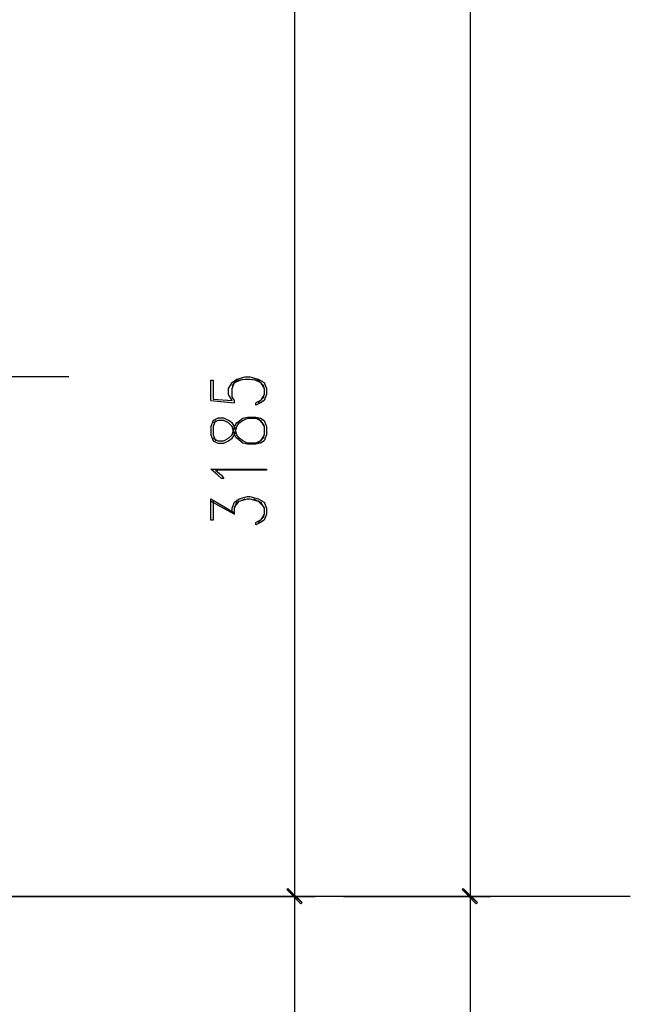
# Model space of a CAD drawing. Header units: millimetres. Extents: x 0 to 420, y 0 to 297.
# Tile 59 of 73: x 306 to 328, y 131 to 166. Entities that reach past the tile are written whole.
import ezdxf

# ---------------------------------------------------------------- set-up
doc = ezdxf.new("R2010")
doc.units = ezdxf.units.MM
doc.layers.add('FILL_000000', color=7, linetype='Continuous')
doc.layers.add('LINE_000000', color=7, linetype='Continuous')

msp = doc.modelspace()

# ---------------------------------------------------------------- hatches: boundary and pattern name
at = {"layer": 'FILL_000000'}
h = msp.add_hatch(color=7, dxfattribs=at)
h.dxf.hatch_style = 1
h.paths.add_polyline_path([(316.399, 134.408), (315.849, 134.874), (315.891, 134.916), (316.399, 134.408)])
h = msp.add_hatch(color=7, dxfattribs=at)
h.dxf.hatch_style = 1
h.paths.add_polyline_path([(315.891, 134.916), (315.849, 134.874), (316.399, 134.408), (315.891, 134.916)])
h = msp.add_hatch(color=7, dxfattribs=at)
h.dxf.hatch_style = 1
h.paths.add_polyline_path([(316.357, 134.366), (316.399, 134.408), (315.849, 134.874), (316.357, 134.366)])
h = msp.add_hatch(color=7, dxfattribs=at)
h.dxf.hatch_style = 1
h.paths.add_polyline_path([(315.849, 134.874), (316.399, 134.408), (316.357, 134.366), (315.849, 134.874)])
h = msp.add_hatch(color=7, dxfattribs=at)
h.dxf.hatch_style = 1
h.paths.add_polyline_path([(322.665, 134.408), (322.114, 134.874), (322.157, 134.916), (322.665, 134.408)])
h = msp.add_hatch(color=7, dxfattribs=at)
h.dxf.hatch_style = 1
h.paths.add_polyline_path([(322.157, 134.916), (322.114, 134.874), (322.665, 134.408), (322.157, 134.916)])
h = msp.add_hatch(color=7, dxfattribs=at)
h.dxf.hatch_style = 1
h.paths.add_polyline_path([(322.622, 134.366), (322.665, 134.408), (322.114, 134.874), (322.622, 134.366)])
h = msp.add_hatch(color=7, dxfattribs=at)
h.dxf.hatch_style = 1
h.paths.add_polyline_path([(322.114, 134.874), (322.665, 134.408), (322.622, 134.366), (322.114, 134.874)])

# ---------------------------------------------------------------- linework, layer by layer
at = {"layer": 'LINE_000000', "lineweight": 25}
for p, q in [((322.411, 134.62), (322.411, 213.868)), ((316.145, 134.62), (316.145, 166.497)), ((308.06, 153.204), (209.211, 153.204)), ((315.045, 152.485), (314.833, 152.273)), ((313.14, 152.358), (313.986, 152.273)), ((315.045, 151.469), (314.833, 151.723)), ((314.833, 150.834), (315.045, 151.045)), ((313.14, 148.759), (313.986, 148.294)), ((315.045, 148.209), (314.833, 147.997)), ((328.126, 134.62), (209.211, 134.62)), ((298.45, 134.62), (316.865, 134.62)), ((314.452, 134.62), (316.865, 134.62)), ((316.145, 83.905), (316.145, 134.62)), ((317.881, 134.62), (323.13, 134.62)), ((317.881, 134.62), (323.13, 134.62)), ((322.411, 83.905), (322.411, 134.62))]:
    msp.add_line(p, q, dxfattribs=at)
for points in [[(313.14, 152.358), (313.14, 153.077), (313.224, 153.077), (313.224, 152.4), (313.902, 152.358), (313.775, 152.569), (313.775, 152.781), (313.902, 152.993), (314.071, 153.12), (314.367, 153.204), (314.537, 153.204), (314.833, 153.12), (315.045, 152.993), (315.129, 152.781), (315.129, 152.569), (315.045, 152.358), (314.918, 152.273), (314.748, 152.188), (314.748, 152.273)], [(313.986, 152.273), (313.986, 152.358), (313.902, 152.485), (313.902, 152.781), (313.986, 152.993), (314.283, 153.12)], [(313.902, 152.866), (314.071, 153.077), (314.367, 153.12), (314.537, 153.12), (314.833, 153.077), (315.045, 152.866)], [(314.664, 153.12), (314.918, 152.993), (315.045, 152.781), (315.045, 152.569), (314.918, 152.358), (314.748, 152.273)], [(313.224, 151.003), (313.394, 150.918), (313.605, 150.918), (313.775, 151.003), (313.902, 151.13), (313.986, 151.426), (314.071, 151.553), (314.283, 151.723), (314.452, 151.765), (314.748, 151.765), (314.918, 151.723), (315.045, 151.638), (315.129, 151.426), (315.129, 151.13), (315.045, 150.918), (314.918, 150.834), (314.748, 150.791), (314.452, 150.791), (314.283, 150.834), (314.071, 151.003), (313.986, 151.13), (313.902, 151.426), (313.775, 151.553), (313.605, 151.638), (313.394, 151.638), (313.224, 151.553)], [(313.309, 151.638), (313.224, 151.426), (313.224, 151.13), (313.309, 150.918)], [(313.902, 148.336), (313.902, 148.505), (313.986, 148.717), (314.156, 148.844), (314.452, 148.929), (314.537, 148.929), (314.833, 148.844), (315.045, 148.717), (315.129, 148.505), (315.129, 148.294), (315.045, 148.082), (314.918, 147.997), (314.748, 147.913), (314.748, 147.997)], [(313.224, 148.759), (313.224, 148.082), (313.14, 148.082), (313.14, 148.844), (313.986, 148.336)], [(313.986, 148.294), (313.986, 148.505), (314.071, 148.717), (314.367, 148.844)], [(313.986, 148.548), (314.156, 148.759), (314.452, 148.844), (314.537, 148.844), (314.833, 148.759), (315.045, 148.548)], [(314.664, 148.844), (314.918, 148.717), (315.045, 148.505), (315.045, 148.294), (314.918, 148.082), (314.748, 147.997)]]:
    msp.add_lwpolyline(points, dxfattribs=at)
for points in [[(313.14, 151.13), (313.224, 150.918), (313.394, 150.834), (313.605, 150.834), (313.775, 150.918), (313.902, 151.003), (313.986, 151.13), (314.071, 151.426), (314.156, 151.553), (314.283, 151.638), (314.452, 151.723), (314.748, 151.723), (314.918, 151.638), (315.045, 151.426), (315.045, 151.13), (314.918, 150.918), (314.748, 150.834), (314.452, 150.834), (314.283, 150.918), (314.156, 151.003), (314.071, 151.13), (313.986, 151.426), (313.902, 151.553), (313.775, 151.638), (313.605, 151.723), (313.394, 151.723), (313.224, 151.638), (313.14, 151.426), (313.14, 151.13)], [(315.129, 149.902), (315.129, 149.86), (313.309, 149.86), (313.521, 149.691), (313.605, 149.564), (313.521, 149.564), (313.394, 149.691), (313.14, 149.902), (315.129, 149.902)]]:
    msp.add_lwpolyline(points, close=True, dxfattribs=at)
at = {"layer": 'LINE_000000', "lineweight": 0}
for points in [[(316.399, 134.408), (315.849, 134.874), (315.891, 134.916), (316.399, 134.408)], [(315.891, 134.916), (315.849, 134.874), (316.399, 134.408), (315.891, 134.916)], [(316.357, 134.366), (316.399, 134.408), (315.849, 134.874), (316.357, 134.366)], [(315.849, 134.874), (316.399, 134.408), (316.357, 134.366), (315.849, 134.874)], [(322.665, 134.408), (322.114, 134.874), (322.157, 134.916), (322.665, 134.408)], [(322.157, 134.916), (322.114, 134.874), (322.665, 134.408), (322.157, 134.916)], [(322.622, 134.366), (322.665, 134.408), (322.114, 134.874), (322.622, 134.366)], [(322.114, 134.874), (322.665, 134.408), (322.622, 134.366), (322.114, 134.874)]]:
    msp.add_lwpolyline(points, close=True, dxfattribs=at)

doc.saveas('drawing.dxf')
